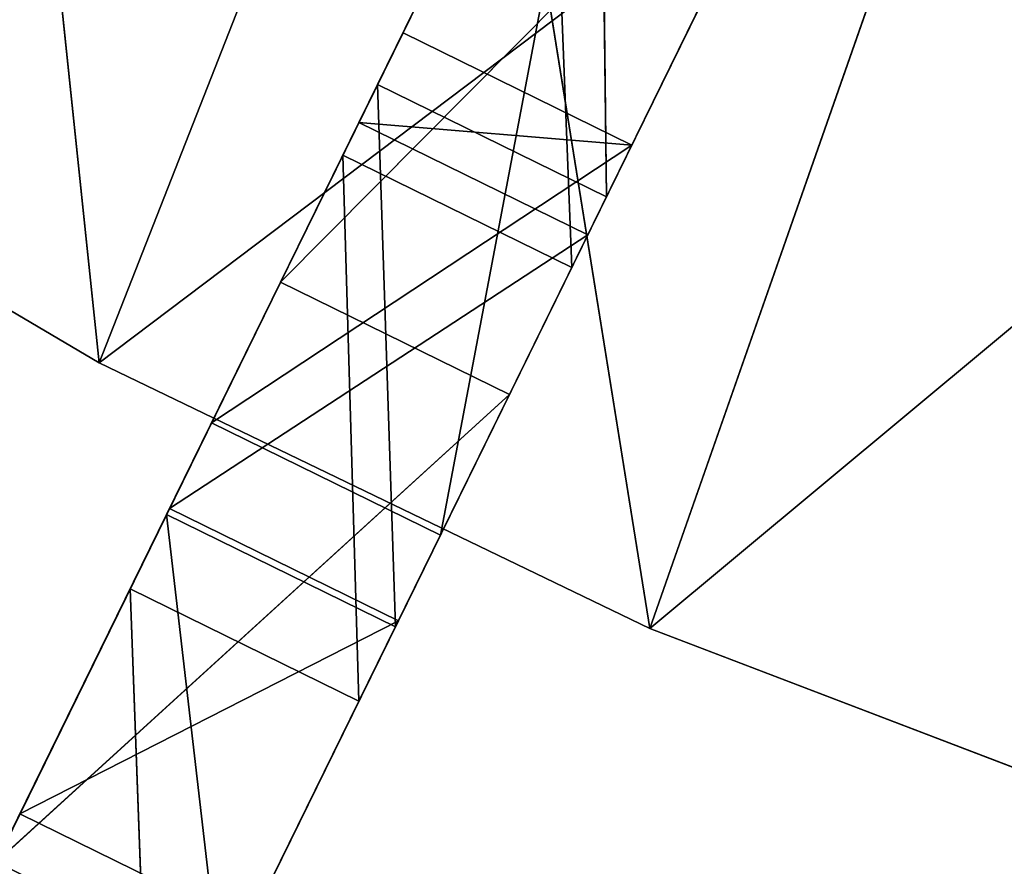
# Model space of a CAD drawing. Extents: x 856 to 1396, y -116 to 539.
# Tile 21 of 115: x 1040 to 1064, y 99 to 120. Entities that reach past the tile are written whole.
import ezdxf

# ---------------------------------------------------------------- set-up
doc = ezdxf.new("R2010")
doc.units = 0
doc.header["$LTSCALE"] = 25.4
doc.layers.get('0').update_dxf_attribs({"color": 13, "linetype": 'CONTINUOUS'})

# ---------------------------------------------------------------- blocks, each defined once
blk = doc.blocks.new('IKA-D-4174_STL')
at = {"color": 43}
for p, q in [((307.406, 1372.769, 232.133), (312.501, 1376.998, 242.513)), ((307.406, 1372.769, 232.133), (312.501, 1376.998, 242.513)), ((312.501, 1376.998, 242.513), (313.017, 1372.769, 229.379)), ((312.501, 1376.998, 242.513), (313.017, 1372.769, 229.379)), ((318.111, 1376.998, 239.76), (313.017, 1372.769, 229.379)), ((318.111, 1376.998, 239.76), (313.017, 1372.769, 229.379)), ((302.187, 1367.61, 221.499), (307.406, 1372.769, 232.133)), ((302.187, 1367.61, 221.499), (307.406, 1372.769, 232.133)), ((307.406, 1372.769, 232.133), (304.184, 1368.978, 225.568)), ((307.406, 1372.769, 232.133), (304.184, 1368.978, 225.568)), ((307.406, 1372.769, 232.133), (307.798, 1367.61, 218.745)), ((307.406, 1372.769, 232.133), (307.798, 1367.61, 218.745)), ((307.406, 1372.769, 232.133), (313.017, 1372.769, 229.379)), ((307.406, 1372.769, 232.133), (313.017, 1372.769, 229.379)), ((307.406, 1372.769, 232.133), (314.182, 1368.978, 245.939)), ((307.406, 1372.769, 232.133), (314.182, 1368.978, 245.939)), ((313.017, 1372.769, 229.379), (307.798, 1367.61, 218.745)), ((313.017, 1372.769, 229.379), (307.798, 1367.61, 218.745)), ((313.017, 1372.769, 229.379), (309.795, 1368.978, 222.815)), ((313.017, 1372.769, 229.379), (309.795, 1368.978, 222.815)), ((313.017, 1372.769, 229.379), (319.793, 1368.978, 243.185)), ((313.017, 1372.769, 229.379), (319.793, 1368.978, 243.185)), ((301.43, 1368.978, 227.042), (288.518, 1368.978, 234.66)), ((288.518, 1362.728, 234.66), (301.43, 1368.978, 227.042)), ((288.518, 1362.728, 234.66), (301.43, 1368.978, 227.042)), ((301.43, 1368.978, 227.042), (288.518, 1368.978, 234.66)), ((301.43, 1368.978, 227.042), (298.28, 1368.978, 256.992)), ((301.43, 1368.978, 227.042), (298.28, 1368.978, 256.992)), ((314.934, 1368.978, 220.531), (301.43, 1368.978, 227.042)), ((301.43, 1368.978, 227.042), (310.272, 1368.978, 249.559)), ((301.43, 1368.978, 227.042), (310.272, 1368.978, 249.559)), ((301.43, 1362.728, 227.042), (314.934, 1368.978, 220.531)), ((301.43, 1362.728, 227.042), (314.934, 1368.978, 220.531)), ((301.43, 1362.728, 227.042), (301.43, 1368.978, 227.042)), ((314.934, 1368.978, 220.531), (301.43, 1368.978, 227.042)), ((301.43, 1362.728, 227.042), (301.43, 1368.978, 227.042)), ((302.187, 1367.61, 221.499), (304.184, 1368.978, 225.568)), ((302.187, 1367.61, 221.499), (304.184, 1368.978, 225.568)), ((304.184, 1368.978, 225.568), (309.795, 1368.978, 222.815)), ((314.182, 1368.978, 245.939), (304.184, 1368.978, 225.568)), ((309.795, 1362.728, 222.815), (304.184, 1368.978, 225.568)), ((304.184, 1368.978, 225.568), (304.184, 1362.728, 225.568)), ((309.795, 1362.728, 222.815), (304.184, 1368.978, 225.568)), ((304.184, 1368.978, 225.568), (309.795, 1368.978, 222.815)), ((314.182, 1368.978, 245.939), (304.184, 1368.978, 225.568)), ((304.184, 1368.978, 225.568), (304.184, 1362.728, 225.568)), ((309.795, 1368.978, 222.815), (307.798, 1367.61, 218.745)), ((309.795, 1368.978, 222.815), (307.798, 1367.61, 218.745)), ((309.795, 1368.978, 222.815), (314.182, 1368.978, 245.939)), ((309.795, 1368.978, 222.815), (314.182, 1368.978, 245.939)), ((309.795, 1368.978, 222.815), (319.793, 1368.978, 243.185)), ((309.795, 1362.728, 222.815), (309.795, 1368.978, 222.815)), ((309.795, 1368.978, 222.815), (319.793, 1368.978, 243.185)), ((309.795, 1362.728, 222.815), (309.795, 1368.978, 222.815)), ((314.934, 1368.978, 220.531), (310.272, 1368.978, 249.559)), ((314.934, 1368.978, 220.531), (310.272, 1368.978, 249.559)), ((328.935, 1368.978, 215.173), (314.934, 1368.978, 220.531)), ((314.934, 1368.978, 220.531), (322.891, 1368.978, 243.246)), ((314.934, 1368.978, 220.531), (322.891, 1368.978, 243.246)), ((314.934, 1362.728, 220.531), (328.935, 1368.978, 215.173)), ((314.934, 1362.728, 220.531), (328.935, 1368.978, 215.173)), ((314.934, 1362.728, 220.531), (314.934, 1368.978, 220.531)), ((328.935, 1368.978, 215.173), (314.934, 1368.978, 220.531)), ((314.934, 1362.728, 220.531), (314.934, 1368.978, 220.531)), ((292.722, 1340.246, 202.213), (302.187, 1367.61, 221.499)), ((292.722, 1340.246, 202.213), (302.187, 1367.61, 221.499)), ((297.061, 1361.686, 211.055), (302.187, 1367.61, 221.499)), ((297.061, 1361.686, 211.055), (302.187, 1367.61, 221.499)), ((302.187, 1367.61, 221.499), (302.672, 1361.686, 208.301)), ((302.187, 1367.61, 221.499), (302.672, 1361.686, 208.301)), ((302.187, 1367.61, 221.499), (307.798, 1367.61, 218.745)), ((302.187, 1367.61, 221.499), (307.798, 1367.61, 218.745)), ((302.187, 1367.61, 221.499), (304.184, 1362.728, 225.568)), ((302.187, 1367.61, 221.499), (304.184, 1362.728, 225.568)), ((307.798, 1367.61, 218.745), (302.672, 1361.686, 208.301)), ((307.798, 1367.61, 218.745), (302.672, 1361.686, 208.301)), ((309.795, 1362.728, 222.815), (307.798, 1367.61, 218.745)), ((309.795, 1362.728, 222.815), (307.798, 1367.61, 218.745)), ((308.765, 1355.7, 220.716), (307.798, 1367.61, 218.745)), ((308.765, 1355.7, 220.716), (307.798, 1367.61, 218.745)), ((288.518, 1362.728, 234.66), (301.43, 1362.728, 227.042)), ((288.518, 1362.728, 234.66), (301.43, 1362.728, 227.042)), ((292.722, 1340.246, 202.213), (304.184, 1362.728, 225.568)), ((292.722, 1340.246, 202.213), (304.184, 1362.728, 225.568)), ((304.184, 1362.728, 225.568), (295.98, 1345.818, 208.851)), ((304.184, 1362.728, 225.568), (295.98, 1345.818, 208.851)), ((299.483, 1350.984, 215.988), (304.184, 1362.728, 225.568)), ((299.483, 1350.984, 215.988), (304.184, 1362.728, 225.568)), ((301.43, 1362.728, 227.042), (310.272, 1362.728, 249.559)), ((301.43, 1362.728, 227.042), (310.272, 1362.728, 249.559)), ((301.43, 1362.728, 227.042), (322.891, 1362.728, 243.246)), ((301.43, 1362.728, 227.042), (322.891, 1362.728, 243.246)), ((301.43, 1362.728, 227.042), (314.934, 1362.728, 220.531)), ((301.43, 1362.728, 227.042), (314.934, 1362.728, 220.531)), ((304.184, 1362.728, 225.568), (303.155, 1355.7, 223.47)), ((304.184, 1362.728, 225.568), (303.155, 1355.7, 223.47)), ((304.184, 1362.728, 225.568), (309.795, 1362.728, 222.815)), ((314.49, 1362.728, 232.38), (304.184, 1362.728, 225.568)), ((304.184, 1362.728, 225.568), (308.879, 1362.728, 235.133)), ((314.49, 1362.728, 232.38), (304.184, 1362.728, 225.568)), ((304.184, 1362.728, 225.568), (309.795, 1362.728, 222.815)), ((304.184, 1362.728, 225.568), (308.879, 1362.728, 235.133)), ((304.184, 1362.728, 225.568), (307.798, 1360.992, 232.93)), ((304.184, 1362.728, 225.568), (307.798, 1360.992, 232.93)), ((308.879, 1362.728, 235.133), (307.798, 1360.992, 232.93)), ((308.879, 1362.728, 235.133), (307.798, 1360.992, 232.93)), ((308.765, 1355.7, 220.716), (309.795, 1362.728, 222.815)), ((308.765, 1355.7, 220.716), (309.795, 1362.728, 222.815)), ((308.879, 1362.728, 235.133), (314.49, 1362.728, 232.38)), ((314.49, 1362.296, 232.38), (308.879, 1362.728, 235.133)), ((308.879, 1362.728, 235.133), (308.879, 1362.296, 235.133)), ((314.49, 1362.296, 232.38), (308.879, 1362.728, 235.133)), ((308.879, 1362.728, 235.133), (314.49, 1362.728, 232.38)), ((308.879, 1362.728, 235.133), (308.879, 1362.296, 235.133)), ((314.49, 1362.728, 232.38), (309.795, 1362.728, 222.815)), ((314.49, 1362.296, 232.38), (309.795, 1362.728, 222.815)), ((314.49, 1362.728, 232.38), (309.795, 1362.728, 222.815)), ((314.49, 1362.296, 232.38), (309.795, 1362.728, 222.815)), ((313.408, 1360.992, 230.177), (309.795, 1362.728, 222.815)), ((313.408, 1360.992, 230.177), (309.795, 1362.728, 222.815)), ((314.49, 1362.296, 232.38), (314.49, 1362.728, 232.38)), ((314.49, 1362.296, 232.38), (314.49, 1362.728, 232.38)), ((314.934, 1362.728, 220.531), (322.891, 1362.728, 243.246)), ((314.934, 1362.728, 220.531), (322.891, 1362.728, 243.246)), ((314.934, 1362.728, 220.531), (336.032, 1362.728, 238.108)), ((314.934, 1362.728, 220.531), (336.032, 1362.728, 238.108)), ((314.934, 1362.728, 220.531), (328.935, 1362.728, 215.173)), ((314.934, 1362.728, 220.531), (328.935, 1362.728, 215.173)), ((308.879, 1362.296, 235.133), (307.798, 1360.992, 232.93)), ((307.798, 1360.992, 232.93), (314.49, 1362.296, 232.38)), ((307.798, 1360.992, 232.93), (314.49, 1362.296, 232.38)), ((308.879, 1362.296, 235.133), (307.798, 1360.992, 232.93)), ((314.49, 1362.296, 232.38), (308.879, 1362.296, 235.133)), ((314.49, 1362.296, 232.38), (308.879, 1362.296, 235.133)), ((313.408, 1360.992, 230.177), (314.49, 1362.296, 232.38)), ((313.408, 1360.992, 230.177), (314.49, 1362.296, 232.38)), ((308.765, 1355.7, 220.716), (302.672, 1361.686, 208.301)), ((308.765, 1355.7, 220.716), (302.672, 1361.686, 208.301)), ((307.798, 1360.992, 232.93), (303.155, 1355.7, 223.47)), ((303.155, 1355.7, 223.47), (313.408, 1360.992, 230.177)), ((303.155, 1355.7, 223.47), (313.408, 1360.992, 230.177)), ((307.798, 1360.992, 232.93), (303.155, 1355.7, 223.47)), ((307.798, 1360.992, 232.93), (313.408, 1360.992, 230.177)), ((307.798, 1360.992, 232.93), (313.408, 1360.992, 230.177)), ((308.765, 1355.7, 220.716), (313.408, 1360.992, 230.177)), ((308.765, 1355.7, 220.716), (313.408, 1360.992, 230.177)), ((303.155, 1355.7, 223.47), (299.483, 1350.984, 215.988)), ((299.483, 1350.984, 215.988), (308.765, 1355.7, 220.716)), ((299.483, 1350.984, 215.988), (308.765, 1355.7, 220.716)), ((303.155, 1355.7, 223.47), (299.483, 1350.984, 215.988)), ((303.155, 1355.7, 223.47), (308.765, 1355.7, 220.716)), ((303.155, 1355.7, 223.47), (308.765, 1355.7, 220.716)), ((305.093, 1350.984, 213.234), (308.765, 1355.7, 220.716)), ((305.093, 1350.984, 213.234), (308.765, 1355.7, 220.716)), ((299.483, 1350.984, 215.988), (295.98, 1345.818, 208.851)), ((299.483, 1350.984, 215.988), (295.98, 1345.818, 208.851)), ((299.483, 1350.984, 215.988), (305.093, 1350.984, 213.234)), ((299.483, 1350.984, 215.988), (305.093, 1350.984, 213.234)), ((298.801, 1140.793, 214.598), (303.082, 1133.222, 223.322)), ((298.801, 1140.793, 214.598), (303.082, 1133.222, 223.322)), ((303.082, 1133.222, 223.322), (304.411, 1140.793, 211.845)), ((303.082, 1133.222, 223.322), (304.411, 1140.793, 211.845)), ((308.693, 1133.222, 220.568), (304.411, 1140.793, 211.845)), ((308.693, 1133.222, 220.568), (304.411, 1140.793, 211.845)), ((292.947, 1134.966, 202.67), (303.082, 1133.222, 223.322)), ((292.947, 1134.966, 202.67), (303.082, 1133.222, 223.322)), ((298.9, 1126.011, 214.801), (303.082, 1133.222, 223.322)), ((298.9, 1126.011, 214.801), (303.082, 1133.222, 223.322)), ((303.082, 1133.222, 223.322), (308.693, 1133.222, 220.568)), ((303.082, 1133.222, 223.322), (308.693, 1133.222, 220.568)), ((303.082, 1133.222, 223.322), (308.257, 1125.062, 233.867)), ((303.082, 1133.222, 223.322), (308.257, 1125.062, 233.867)), ((308.693, 1133.222, 220.568), (304.511, 1126.011, 212.047)), ((308.693, 1133.222, 220.568), (304.511, 1126.011, 212.047)), ((308.257, 1125.062, 233.867), (308.693, 1133.222, 220.568)), ((308.257, 1125.062, 233.867), (308.693, 1133.222, 220.568)), ((313.868, 1125.062, 231.114), (308.693, 1133.222, 220.568)), ((308.693, 1133.222, 220.568), (311.49, 1116.462, 226.268)), ((308.693, 1133.222, 220.568), (311.49, 1116.462, 226.268)), ((313.868, 1125.062, 231.114), (308.693, 1133.222, 220.568)), ((305.879, 1116.462, 229.022), (298.9, 1126.011, 214.801)), ((298.9, 1126.011, 214.801), (311.49, 1116.462, 226.268)), ((298.9, 1126.011, 214.801), (311.49, 1116.462, 226.268)), ((298.9, 1126.011, 214.801), (308.257, 1125.062, 233.867)), ((298.9, 1126.011, 214.801), (308.257, 1125.062, 233.867)), ((305.879, 1116.462, 229.022), (298.9, 1126.011, 214.801)), ((304.511, 1126.011, 212.047), (311.49, 1116.462, 226.268)), ((304.511, 1126.011, 212.047), (311.49, 1116.462, 226.268)), ((305.879, 1116.462, 229.022), (308.257, 1125.062, 233.867)), ((305.879, 1116.462, 229.022), (308.257, 1125.062, 233.867)), ((308.257, 1125.062, 233.867), (313.868, 1125.062, 231.114)), ((308.257, 1125.062, 233.867), (313.868, 1125.062, 231.114)), ((308.257, 1125.062, 233.867), (313.699, 1117.365, 244.954)), ((308.257, 1125.062, 233.867), (313.699, 1117.365, 244.954)), ((313.868, 1125.062, 231.114), (311.49, 1116.462, 226.268)), ((313.868, 1125.062, 231.114), (311.49, 1116.462, 226.268)), ((313.699, 1117.365, 244.954), (313.868, 1125.062, 231.114)), ((313.699, 1117.365, 244.954), (313.868, 1125.062, 231.114)), ((319.309, 1117.365, 242.201), (313.868, 1125.062, 231.114)), ((313.868, 1125.062, 231.114), (319.651, 1106.221, 242.896)), ((319.309, 1117.365, 242.201), (313.868, 1125.062, 231.114)), ((313.868, 1125.062, 231.114), (319.651, 1106.221, 242.896)), ((305.879, 1116.462, 229.022), (313.699, 1117.365, 244.954)), ((305.879, 1116.462, 229.022), (313.699, 1117.365, 244.954)), ((314.04, 1106.221, 245.649), (305.879, 1116.462, 229.022)), ((305.879, 1116.462, 229.022), (319.651, 1106.221, 242.896)), ((305.879, 1116.462, 229.022), (319.651, 1106.221, 242.896)), ((305.879, 1116.462, 229.022), (311.49, 1116.462, 226.268)), ((305.879, 1116.462, 229.022), (311.49, 1116.462, 226.268)), ((314.04, 1106.221, 245.649), (305.879, 1116.462, 229.022)), ((311.49, 1116.462, 226.268), (319.651, 1106.221, 242.896)), ((311.49, 1116.462, 226.268), (319.651, 1106.221, 242.896))]:
    blk.add_line(p, q, dxfattribs=at)
mesh = blk.add_polyface(dxfattribs=at)
corners = [(312.501, 1376.998, 242.513), (313.017, 1372.769, 229.379), (307.406, 1372.769, 232.133)]
mesh.append_faces([[corners[k] for k in face] for face in [(0, 1, 2)]], dxfattribs={"color": 43})
mesh = blk.add_polyface(dxfattribs=at)
corners = [(312.501, 1376.998, 242.513), (307.406, 1372.769, 232.133), (314.182, 1368.978, 245.939)]
mesh.append_faces([[corners[k] for k in face] for face in [(0, 1, 2)]], dxfattribs={"color": 43})
mesh = blk.add_polyface(dxfattribs=at)
corners = [(312.501, 1376.998, 242.513), (318.111, 1376.998, 239.76), (313.017, 1372.769, 229.379)]
mesh.append_faces([[corners[k] for k in face] for face in [(0, 1, 2)]], dxfattribs={"color": 43})
mesh = blk.add_polyface(dxfattribs=at)
corners = [(318.111, 1376.998, 239.76), (319.793, 1368.978, 243.185), (313.017, 1372.769, 229.379)]
mesh.append_faces([[corners[k] for k in face] for face in [(0, 1, 2)]], dxfattribs={"color": 43})
mesh = blk.add_polyface(dxfattribs=at)
corners = [(307.406, 1372.769, 232.133), (307.798, 1367.61, 218.745), (302.187, 1367.61, 221.499)]
mesh.append_faces([[corners[k] for k in face] for face in [(0, 1, 2)]], dxfattribs={"color": 43})
mesh = blk.add_polyface(dxfattribs=at)
corners = [(307.406, 1372.769, 232.133), (302.187, 1367.61, 221.499), (304.184, 1368.978, 225.568)]
mesh.append_faces([[corners[k] for k in face] for face in [(0, 1, 2)]], dxfattribs={"color": 43})
mesh = blk.add_polyface(dxfattribs=at)
corners = [(307.406, 1372.769, 232.133), (304.184, 1368.978, 225.568), (314.182, 1368.978, 245.939)]
mesh.append_faces([[corners[k] for k in face] for face in [(0, 1, 2)]], dxfattribs={"color": 43})
mesh = blk.add_polyface(dxfattribs=at)
corners = [(307.406, 1372.769, 232.133), (313.017, 1372.769, 229.379), (307.798, 1367.61, 218.745)]
mesh.append_faces([[corners[k] for k in face] for face in [(0, 1, 2)]], dxfattribs={"color": 43})
mesh = blk.add_polyface(dxfattribs=at)
corners = [(313.017, 1372.769, 229.379), (309.795, 1368.978, 222.815), (307.798, 1367.61, 218.745)]
mesh.append_faces([[corners[k] for k in face] for face in [(0, 1, 2)]], dxfattribs={"color": 43})
mesh = blk.add_polyface(dxfattribs=at)
corners = [(313.017, 1372.769, 229.379), (319.793, 1368.978, 243.185), (309.795, 1368.978, 222.815)]
mesh.append_faces([[corners[k] for k in face] for face in [(0, 1, 2)]], dxfattribs={"color": 43})
mesh = blk.add_polyface(dxfattribs=at)
corners = [(298.28, 1368.978, 256.992), (301.43, 1368.978, 227.042), (288.518, 1368.978, 234.66)]
mesh.append_faces([[corners[k] for k in face] for face in [(0, 1, 2)]], dxfattribs={"color": 43})
mesh = blk.add_polyface(dxfattribs=at)
corners = [(301.43, 1362.728, 227.042), (288.518, 1362.728, 234.66), (301.43, 1368.978, 227.042)]
mesh.append_faces([[corners[k] for k in face] for face in [(0, 1, 2)]], dxfattribs={"color": 43})
mesh = blk.add_polyface(dxfattribs=at)
corners = [(301.43, 1368.978, 227.042), (288.518, 1362.728, 234.66), (288.518, 1368.978, 234.66)]
mesh.append_faces([[corners[k] for k in face] for face in [(0, 1, 2)]], dxfattribs={"color": 43})
mesh = blk.add_polyface(dxfattribs=at)
corners = [(298.28, 1368.978, 256.992), (310.272, 1368.978, 249.559), (301.43, 1368.978, 227.042)]
mesh.append_faces([[corners[k] for k in face] for face in [(0, 1, 2)]], dxfattribs={"color": 43})
mesh = blk.add_polyface(dxfattribs=at)
corners = [(310.272, 1368.978, 249.559), (314.934, 1368.978, 220.531), (301.43, 1368.978, 227.042)]
mesh.append_faces([[corners[k] for k in face] for face in [(0, 1, 2)]], dxfattribs={"color": 43})
mesh = blk.add_polyface(dxfattribs=at)
corners = [(314.934, 1362.728, 220.531), (301.43, 1362.728, 227.042), (314.934, 1368.978, 220.531)]
mesh.append_faces([[corners[k] for k in face] for face in [(0, 1, 2)]], dxfattribs={"color": 43})
mesh = blk.add_polyface(dxfattribs=at)
corners = [(314.934, 1368.978, 220.531), (301.43, 1362.728, 227.042), (301.43, 1368.978, 227.042)]
mesh.append_faces([[corners[k] for k in face] for face in [(0, 1, 2)]], dxfattribs={"color": 43})
mesh = blk.add_polyface(dxfattribs=at)
corners = [(304.184, 1368.978, 225.568), (302.187, 1367.61, 221.499), (304.184, 1362.728, 225.568)]
mesh.append_faces([[corners[k] for k in face] for face in [(0, 1, 2)]], dxfattribs={"color": 43})
mesh = blk.add_polyface(dxfattribs=at)
corners = [(314.182, 1368.978, 245.939), (304.184, 1368.978, 225.568), (309.795, 1368.978, 222.815)]
mesh.append_faces([[corners[k] for k in face] for face in [(0, 1, 2)]], dxfattribs={"color": 43})
mesh = blk.add_polyface(dxfattribs=at)
corners = [(309.795, 1362.728, 222.815), (304.184, 1368.978, 225.568), (304.184, 1362.728, 225.568)]
mesh.append_faces([[corners[k] for k in face] for face in [(0, 1, 2)]], dxfattribs={"color": 43})
mesh = blk.add_polyface(dxfattribs=at)
corners = [(309.795, 1368.978, 222.815), (304.184, 1368.978, 225.568), (309.795, 1362.728, 222.815)]
mesh.append_faces([[corners[k] for k in face] for face in [(0, 1, 2)]], dxfattribs={"color": 43})
mesh = blk.add_polyface(dxfattribs=at)
corners = [(309.795, 1368.978, 222.815), (309.795, 1362.728, 222.815), (307.798, 1367.61, 218.745)]
mesh.append_faces([[corners[k] for k in face] for face in [(0, 1, 2)]], dxfattribs={"color": 43})
mesh = blk.add_polyface(dxfattribs=at)
corners = [(314.182, 1368.978, 245.939), (309.795, 1368.978, 222.815), (319.793, 1368.978, 243.185)]
mesh.append_faces([[corners[k] for k in face] for face in [(0, 1, 2)]], dxfattribs={"color": 43})
mesh = blk.add_polyface(dxfattribs=at)
corners = [(310.272, 1368.978, 249.559), (322.891, 1368.978, 243.246), (314.934, 1368.978, 220.531)]
mesh.append_faces([[corners[k] for k in face] for face in [(0, 1, 2)]], dxfattribs={"color": 43})
mesh = blk.add_polyface(dxfattribs=at)
corners = [(322.891, 1368.978, 243.246), (328.935, 1368.978, 215.173), (314.934, 1368.978, 220.531)]
mesh.append_faces([[corners[k] for k in face] for face in [(0, 1, 2)]], dxfattribs={"color": 43})
mesh = blk.add_polyface(dxfattribs=at)
corners = [(328.935, 1362.728, 215.173), (314.934, 1362.728, 220.531), (328.935, 1368.978, 215.173)]
mesh.append_faces([[corners[k] for k in face] for face in [(0, 1, 2)]], dxfattribs={"color": 43})
mesh = blk.add_polyface(dxfattribs=at)
corners = [(328.935, 1368.978, 215.173), (314.934, 1362.728, 220.531), (314.934, 1368.978, 220.531)]
mesh.append_faces([[corners[k] for k in face] for face in [(0, 1, 2)]], dxfattribs={"color": 43})
mesh = blk.add_polyface(dxfattribs=at)
corners = [(322.891, 1368.978, 243.246), (336.032, 1368.978, 238.108), (328.935, 1368.978, 215.173)]
mesh.append_faces([[corners[k] for k in face] for face in [(0, 1, 2)]], dxfattribs={"color": 43})
mesh = blk.add_polyface(dxfattribs=at)
corners = [(302.187, 1367.61, 221.499), (297.061, 1361.686, 211.055), (292.722, 1340.246, 202.213)]
mesh.append_faces([[corners[k] for k in face] for face in [(0, 1, 2)]], dxfattribs={"color": 43})
mesh = blk.add_polyface(dxfattribs=at)
corners = [(302.187, 1367.61, 221.499), (292.722, 1340.246, 202.213), (304.184, 1362.728, 225.568)]
mesh.append_faces([[corners[k] for k in face] for face in [(0, 1, 2)]], dxfattribs={"color": 43})
mesh = blk.add_polyface(dxfattribs=at)
corners = [(302.187, 1367.61, 221.499), (302.672, 1361.686, 208.301), (297.061, 1361.686, 211.055)]
mesh.append_faces([[corners[k] for k in face] for face in [(0, 1, 2)]], dxfattribs={"color": 43})
mesh = blk.add_polyface(dxfattribs=at)
corners = [(302.187, 1367.61, 221.499), (307.798, 1367.61, 218.745), (302.672, 1361.686, 208.301)]
mesh.append_faces([[corners[k] for k in face] for face in [(0, 1, 2)]], dxfattribs={"color": 43})
mesh = blk.add_polyface(dxfattribs=at)
corners = [(307.798, 1367.61, 218.745), (308.765, 1355.7, 220.716), (302.672, 1361.686, 208.301)]
mesh.append_faces([[corners[k] for k in face] for face in [(0, 1, 2)]], dxfattribs={"color": 43})
mesh = blk.add_polyface(dxfattribs=at)
corners = [(307.798, 1367.61, 218.745), (309.795, 1362.728, 222.815), (308.765, 1355.7, 220.716)]
mesh.append_faces([[corners[k] for k in face] for face in [(0, 1, 2)]], dxfattribs={"color": 43})
mesh = blk.add_polyface(dxfattribs=at)
corners = [(298.28, 1362.728, 256.992), (288.518, 1362.728, 234.66), (310.272, 1362.728, 249.559)]
mesh.append_faces([[corners[k] for k in face] for face in [(0, 1, 2)]], dxfattribs={"color": 43})
mesh = blk.add_polyface(dxfattribs=at)
corners = [(310.272, 1362.728, 249.559), (288.518, 1362.728, 234.66), (301.43, 1362.728, 227.042)]
mesh.append_faces([[corners[k] for k in face] for face in [(0, 1, 2)]], dxfattribs={"color": 43})
mesh = blk.add_polyface(dxfattribs=at)
corners = [(304.184, 1362.728, 225.568), (292.722, 1340.246, 202.213), (295.98, 1345.818, 208.851)]
mesh.append_faces([[corners[k] for k in face] for face in [(0, 1, 2)]], dxfattribs={"color": 43})
mesh = blk.add_polyface(dxfattribs=at)
corners = [(304.184, 1362.728, 225.568), (295.98, 1345.818, 208.851), (299.483, 1350.984, 215.988)]
mesh.append_faces([[corners[k] for k in face] for face in [(0, 1, 2)]], dxfattribs={"color": 43})
mesh = blk.add_polyface(dxfattribs=at)
corners = [(304.184, 1362.728, 225.568), (299.483, 1350.984, 215.988), (303.155, 1355.7, 223.47)]
mesh.append_faces([[corners[k] for k in face] for face in [(0, 1, 2)]], dxfattribs={"color": 43})
mesh = blk.add_polyface(dxfattribs=at)
corners = [(310.272, 1362.728, 249.559), (301.43, 1362.728, 227.042), (322.891, 1362.728, 243.246)]
mesh.append_faces([[corners[k] for k in face] for face in [(0, 1, 2)]], dxfattribs={"color": 43})
mesh = blk.add_polyface(dxfattribs=at)
corners = [(322.891, 1362.728, 243.246), (301.43, 1362.728, 227.042), (314.934, 1362.728, 220.531)]
mesh.append_faces([[corners[k] for k in face] for face in [(0, 1, 2)]], dxfattribs={"color": 43})
mesh = blk.add_polyface(dxfattribs=at)
corners = [(304.184, 1362.728, 225.568), (303.155, 1355.7, 223.47), (307.798, 1360.992, 232.93)]
mesh.append_faces([[corners[k] for k in face] for face in [(0, 1, 2)]], dxfattribs={"color": 43})
mesh = blk.add_polyface(dxfattribs=at)
corners = [(308.879, 1362.728, 235.133), (314.49, 1362.728, 232.38), (304.184, 1362.728, 225.568)]
mesh.append_faces([[corners[k] for k in face] for face in [(0, 1, 2)]], dxfattribs={"color": 43})
mesh = blk.add_polyface(dxfattribs=at)
corners = [(314.49, 1362.728, 232.38), (309.795, 1362.728, 222.815), (304.184, 1362.728, 225.568)]
mesh.append_faces([[corners[k] for k in face] for face in [(0, 1, 2)]], dxfattribs={"color": 43})
mesh = blk.add_polyface(dxfattribs=at)
corners = [(304.184, 1362.728, 225.568), (307.798, 1360.992, 232.93), (308.879, 1362.728, 235.133)]
mesh.append_faces([[corners[k] for k in face] for face in [(0, 1, 2)]], dxfattribs={"color": 43})
mesh = blk.add_polyface(dxfattribs=at)
corners = [(308.879, 1362.728, 235.133), (307.798, 1360.992, 232.93), (308.879, 1362.296, 235.133)]
mesh.append_faces([[corners[k] for k in face] for face in [(0, 1, 2)]], dxfattribs={"color": 43})
mesh = blk.add_polyface(dxfattribs=at)
corners = [(309.795, 1362.728, 222.815), (313.408, 1360.992, 230.177), (308.765, 1355.7, 220.716)]
mesh.append_faces([[corners[k] for k in face] for face in [(0, 1, 2)]], dxfattribs={"color": 43})
mesh = blk.add_polyface(dxfattribs=at)
corners = [(314.49, 1362.296, 232.38), (308.879, 1362.728, 235.133), (308.879, 1362.296, 235.133)]
mesh.append_faces([[corners[k] for k in face] for face in [(0, 1, 2)]], dxfattribs={"color": 43})
mesh = blk.add_polyface(dxfattribs=at)
corners = [(314.49, 1362.728, 232.38), (308.879, 1362.728, 235.133), (314.49, 1362.296, 232.38)]
mesh.append_faces([[corners[k] for k in face] for face in [(0, 1, 2)]], dxfattribs={"color": 43})
mesh = blk.add_polyface(dxfattribs=at)
corners = [(314.49, 1362.728, 232.38), (314.49, 1362.296, 232.38), (309.795, 1362.728, 222.815)]
mesh.append_faces([[corners[k] for k in face] for face in [(0, 1, 2)]], dxfattribs={"color": 43})
mesh = blk.add_polyface(dxfattribs=at)
corners = [(309.795, 1362.728, 222.815), (314.49, 1362.296, 232.38), (313.408, 1360.992, 230.177)]
mesh.append_faces([[corners[k] for k in face] for face in [(0, 1, 2)]], dxfattribs={"color": 43})
mesh = blk.add_polyface(dxfattribs=at)
corners = [(322.891, 1362.728, 243.246), (314.934, 1362.728, 220.531), (336.032, 1362.728, 238.108)]
mesh.append_faces([[corners[k] for k in face] for face in [(0, 1, 2)]], dxfattribs={"color": 43})
mesh = blk.add_polyface(dxfattribs=at)
corners = [(336.032, 1362.728, 238.108), (314.934, 1362.728, 220.531), (328.935, 1362.728, 215.173)]
mesh.append_faces([[corners[k] for k in face] for face in [(0, 1, 2)]], dxfattribs={"color": 43})
mesh = blk.add_polyface(dxfattribs=at)
corners = [(308.879, 1362.296, 235.133), (307.798, 1360.992, 232.93), (314.49, 1362.296, 232.38)]
mesh.append_faces([[corners[k] for k in face] for face in [(0, 1, 2)]], dxfattribs={"color": 43})
mesh = blk.add_polyface(dxfattribs=at)
corners = [(307.798, 1360.992, 232.93), (313.408, 1360.992, 230.177), (314.49, 1362.296, 232.38)]
mesh.append_faces([[corners[k] for k in face] for face in [(0, 1, 2)]], dxfattribs={"color": 43})
mesh = blk.add_polyface(dxfattribs=at)
corners = [(302.672, 1361.686, 208.301), (308.765, 1355.7, 220.716), (305.093, 1350.984, 213.234)]
mesh.append_faces([[corners[k] for k in face] for face in [(0, 1, 2)]], dxfattribs={"color": 43})
mesh = blk.add_polyface(dxfattribs=at)
corners = [(307.798, 1360.992, 232.93), (303.155, 1355.7, 223.47), (313.408, 1360.992, 230.177)]
mesh.append_faces([[corners[k] for k in face] for face in [(0, 1, 2)]], dxfattribs={"color": 43})
mesh = blk.add_polyface(dxfattribs=at)
corners = [(313.408, 1360.992, 230.177), (303.155, 1355.7, 223.47), (308.765, 1355.7, 220.716)]
mesh.append_faces([[corners[k] for k in face] for face in [(0, 1, 2)]], dxfattribs={"color": 43})
mesh = blk.add_polyface(dxfattribs=at)
corners = [(303.155, 1355.7, 223.47), (299.483, 1350.984, 215.988), (308.765, 1355.7, 220.716)]
mesh.append_faces([[corners[k] for k in face] for face in [(0, 1, 2)]], dxfattribs={"color": 43})
mesh = blk.add_polyface(dxfattribs=at)
corners = [(308.765, 1355.7, 220.716), (299.483, 1350.984, 215.988), (305.093, 1350.984, 213.234)]
mesh.append_faces([[corners[k] for k in face] for face in [(0, 1, 2)]], dxfattribs={"color": 43})
mesh = blk.add_polyface(dxfattribs=at)
corners = [(299.483, 1350.984, 215.988), (295.98, 1345.818, 208.851), (305.093, 1350.984, 213.234)]
mesh.append_faces([[corners[k] for k in face] for face in [(0, 1, 2)]], dxfattribs={"color": 43})
mesh = blk.add_polyface(dxfattribs=at)
corners = [(298.801, 1140.793, 214.598), (292.947, 1134.966, 202.67), (303.082, 1133.222, 223.322)]
mesh.append_faces([[corners[k] for k in face] for face in [(0, 1, 2)]], dxfattribs={"color": 43})
mesh = blk.add_polyface(dxfattribs=at)
corners = [(303.082, 1133.222, 223.322), (304.411, 1140.793, 211.845), (298.801, 1140.793, 214.598)]
mesh.append_faces([[corners[k] for k in face] for face in [(0, 1, 2)]], dxfattribs={"color": 43})
mesh = blk.add_polyface(dxfattribs=at)
corners = [(303.082, 1133.222, 223.322), (308.693, 1133.222, 220.568), (304.411, 1140.793, 211.845)]
mesh.append_faces([[corners[k] for k in face] for face in [(0, 1, 2)]], dxfattribs={"color": 43})
mesh = blk.add_polyface(dxfattribs=at)
corners = [(304.411, 1140.793, 211.845), (308.693, 1133.222, 220.568), (304.511, 1126.011, 212.047)]
mesh.append_faces([[corners[k] for k in face] for face in [(0, 1, 2)]], dxfattribs={"color": 43})
mesh = blk.add_polyface(dxfattribs=at)
corners = [(298.9, 1126.011, 214.801), (292.947, 1134.966, 202.67), (304.511, 1126.011, 212.047)]
mesh.append_faces([[corners[k] for k in face] for face in [(0, 1, 2)]], dxfattribs={"color": 43})
mesh = blk.add_polyface(dxfattribs=at)
corners = [(292.947, 1134.966, 202.67), (298.9, 1126.011, 214.801), (303.082, 1133.222, 223.322)]
mesh.append_faces([[corners[k] for k in face] for face in [(0, 1, 2)]], dxfattribs={"color": 43})
mesh = blk.add_polyface(dxfattribs=at)
corners = [(303.082, 1133.222, 223.322), (298.9, 1126.011, 214.801), (308.257, 1125.062, 233.867)]
mesh.append_faces([[corners[k] for k in face] for face in [(0, 1, 2)]], dxfattribs={"color": 43})
mesh = blk.add_polyface(dxfattribs=at)
corners = [(308.257, 1125.062, 233.867), (308.693, 1133.222, 220.568), (303.082, 1133.222, 223.322)]
mesh.append_faces([[corners[k] for k in face] for face in [(0, 1, 2)]], dxfattribs={"color": 43})
mesh = blk.add_polyface(dxfattribs=at)
corners = [(308.693, 1133.222, 220.568), (311.49, 1116.462, 226.268), (304.511, 1126.011, 212.047)]
mesh.append_faces([[corners[k] for k in face] for face in [(0, 1, 2)]], dxfattribs={"color": 43})
mesh = blk.add_polyface(dxfattribs=at)
corners = [(308.257, 1125.062, 233.867), (313.868, 1125.062, 231.114), (308.693, 1133.222, 220.568)]
mesh.append_faces([[corners[k] for k in face] for face in [(0, 1, 2)]], dxfattribs={"color": 43})
mesh = blk.add_polyface(dxfattribs=at)
corners = [(308.693, 1133.222, 220.568), (313.868, 1125.062, 231.114), (311.49, 1116.462, 226.268)]
mesh.append_faces([[corners[k] for k in face] for face in [(0, 1, 2)]], dxfattribs={"color": 43})
mesh = blk.add_polyface(dxfattribs=at)
corners = [(305.879, 1116.462, 229.022), (298.9, 1126.011, 214.801), (311.49, 1116.462, 226.268)]
mesh.append_faces([[corners[k] for k in face] for face in [(0, 1, 2)]], dxfattribs={"color": 43})
mesh = blk.add_polyface(dxfattribs=at)
corners = [(311.49, 1116.462, 226.268), (298.9, 1126.011, 214.801), (304.511, 1126.011, 212.047)]
mesh.append_faces([[corners[k] for k in face] for face in [(0, 1, 2)]], dxfattribs={"color": 43})
mesh = blk.add_polyface(dxfattribs=at)
corners = [(298.9, 1126.011, 214.801), (305.879, 1116.462, 229.022), (308.257, 1125.062, 233.867)]
mesh.append_faces([[corners[k] for k in face] for face in [(0, 1, 2)]], dxfattribs={"color": 43})
mesh = blk.add_polyface(dxfattribs=at)
corners = [(308.257, 1125.062, 233.867), (305.879, 1116.462, 229.022), (313.699, 1117.365, 244.954)]
mesh.append_faces([[corners[k] for k in face] for face in [(0, 1, 2)]], dxfattribs={"color": 43})
mesh = blk.add_polyface(dxfattribs=at)
corners = [(313.699, 1117.365, 244.954), (313.868, 1125.062, 231.114), (308.257, 1125.062, 233.867)]
mesh.append_faces([[corners[k] for k in face] for face in [(0, 1, 2)]], dxfattribs={"color": 43})
mesh = blk.add_polyface(dxfattribs=at)
corners = [(313.868, 1125.062, 231.114), (319.651, 1106.221, 242.896), (311.49, 1116.462, 226.268)]
mesh.append_faces([[corners[k] for k in face] for face in [(0, 1, 2)]], dxfattribs={"color": 43})
mesh = blk.add_polyface(dxfattribs=at)
corners = [(313.699, 1117.365, 244.954), (319.309, 1117.365, 242.201), (313.868, 1125.062, 231.114)]
mesh.append_faces([[corners[k] for k in face] for face in [(0, 1, 2)]], dxfattribs={"color": 43})
mesh = blk.add_polyface(dxfattribs=at)
corners = [(313.868, 1125.062, 231.114), (319.309, 1117.365, 242.201), (319.651, 1106.221, 242.896)]
mesh.append_faces([[corners[k] for k in face] for face in [(0, 1, 2)]], dxfattribs={"color": 43})
mesh = blk.add_polyface(dxfattribs=at)
corners = [(313.699, 1117.365, 244.954), (305.879, 1116.462, 229.022), (314.04, 1106.221, 245.649)]
mesh.append_faces([[corners[k] for k in face] for face in [(0, 1, 2)]], dxfattribs={"color": 43})
mesh = blk.add_polyface(dxfattribs=at)
corners = [(314.04, 1106.221, 245.649), (305.879, 1116.462, 229.022), (319.651, 1106.221, 242.896)]
mesh.append_faces([[corners[k] for k in face] for face in [(0, 1, 2)]], dxfattribs={"color": 43})
mesh = blk.add_polyface(dxfattribs=at)
corners = [(319.651, 1106.221, 242.896), (305.879, 1116.462, 229.022), (311.49, 1116.462, 226.268)]
mesh.append_faces([[corners[k] for k in face] for face in [(0, 1, 2)]], dxfattribs={"color": 43})

msp = doc.modelspace()

# ---------------------------------------------------------------- block references
at = {"color": 0, "extrusion": (0, 1, -4.996e-16), "rotation": 180}
msp.add_blockref('IKA-D-4174_STL', (-740.325, 3944.307, -115.555), dxfattribs=at)

doc.saveas('drawing.dxf')
